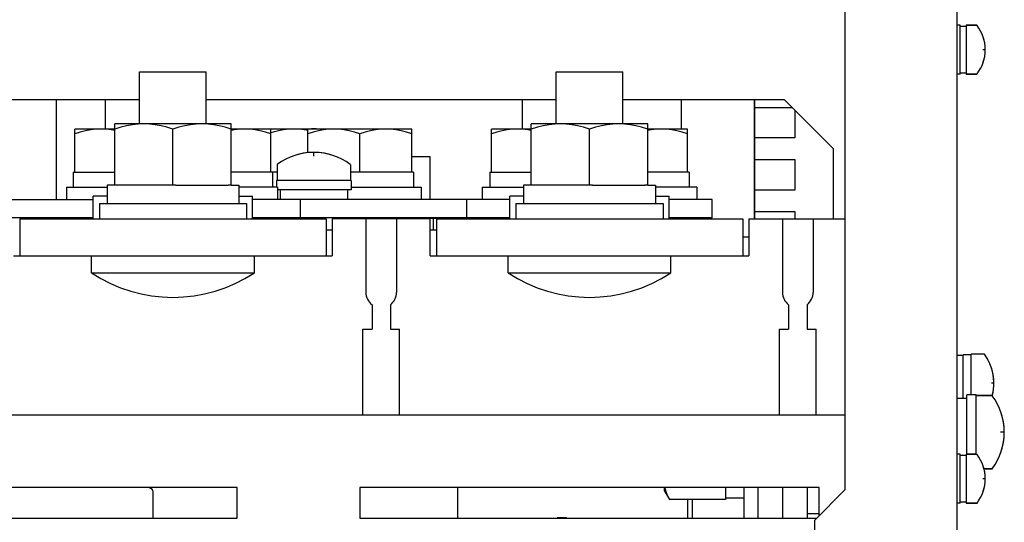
# Model space of a CAD drawing. Extents: x 31 to 410, y 34 to 287.
# Tile 8 of 34: x 98.03 to 114.1, y 79.33 to 87.53. Entities that reach past the tile are written whole.
import ezdxf

# ---------------------------------------------------------------- set-up
doc = ezdxf.new("R2010")
doc.units = 0
doc.header["$LTSCALE"] = 23.1
for name, color, linetype in [('ALL_AXIS', 7, 'CONTINUOUS'), ('ALL_CURVE', 7, 'CONTINUOUS'), ('ALL_FEATURES', 7, 'CONTINUOUS')]:
    doc.layers.add(name, color=color, linetype=linetype)

msp = doc.modelspace()

# ---------------------------------------------------------------- linework, layer by layer
at = {"layer": 'ALL_AXIS', "color": 7, "linetype": 'CONTINUOUS'}
for p, q in [((113.38, 87.439), (113.33, 87.439)), ((113.38, 86.639), (113.38, 87.439)), ((113.648, 87.439), (113.48, 87.439)), ((113.48, 87.439), (113.48, 86.639)), ((113.48, 87.419), (113.38, 87.419)), ((99.987, 85.829), (99.987, 86.679)), ((99.987, 86.679), (101.073, 86.679)), ((101.073, 85.829), (101.073, 86.679)), ((106.787, 86.679), (107.873, 86.679)), ((106.787, 85.829), (106.787, 86.679)), ((107.873, 85.829), (107.873, 86.679)), ((113.38, 86.639), (113.33, 86.639)), ((113.48, 86.659), (113.38, 86.659)), ((113.648, 86.639), (113.48, 86.639)), ((108.825, 86.229), (108.825, 85.744)), ((110.025, 84.279), (110.025, 86.229)), ((99.58, 84.829), (99.58, 85.829)), ((101.48, 85.829), (99.58, 85.829)), ((101.48, 84.829), (101.48, 85.829)), ((108.28, 85.829), (106.38, 85.829)), ((106.38, 84.829), (106.38, 85.829)), ((108.28, 84.829), (108.28, 85.829)), ((98.93, 85.044), (98.93, 85.744)), ((99.58, 85.744), (98.93, 85.744)), ((100.53, 84.829), (100.53, 85.744)), ((104.43, 85.744), (101.48, 85.744)), ((102.13, 85.044), (102.13, 85.744)), ((102.73, 85.357), (102.73, 85.744)), ((103.58, 85.044), (103.58, 85.668)), ((104.43, 85.044), (104.43, 85.744)), ((106.38, 85.744), (105.73, 85.744)), ((105.73, 85.044), (105.73, 85.744)), ((107.33, 84.829), (107.33, 85.744)), ((108.93, 85.744), (108.28, 85.744)), ((108.93, 85.044), (108.93, 85.744)), ((98.905, 85.044), (98.905, 84.794)), ((98.905, 85.044), (99.58, 85.044)), ((102.23, 85.044), (101.48, 85.044)), ((102.155, 85.044), (102.155, 84.794)), ((102.23, 85.159), (102.23, 84.904)), ((103.43, 85.159), (103.43, 84.904)), ((104.455, 85.044), (103.43, 85.044)), ((104.455, 85.044), (104.455, 84.794)), ((105.705, 85.044), (106.38, 85.044)), ((105.705, 85.044), (105.705, 84.794)), ((108.955, 85.044), (108.28, 85.044)), ((108.955, 85.044), (108.955, 84.794)), ((103.44, 84.904), (102.22, 84.904)), ((102.22, 84.904), (102.22, 84.794)), ((103.44, 84.904), (103.44, 84.754)), ((98.791, 84.794), (98.791, 84.594)), ((98.791, 84.794), (99.455, 84.794)), ((99.58, 84.829), (99.455, 84.829)), ((99.455, 84.829), (99.455, 84.529)), ((100.481, 84.829), (99.63, 84.829)), ((100.58, 84.829), (101.431, 84.829)), ((101.48, 84.829), (101.605, 84.829)), ((101.605, 84.829), (101.605, 84.529)), ((102.236, 84.794), (101.605, 84.794)), ((102.236, 84.794), (102.236, 84.594)), ((103.44, 84.754), (102.236, 84.754)), ((102.28, 84.754), (102.28, 84.594)), ((103.38, 84.754), (103.38, 84.594)), ((103.44, 84.794), (104.58, 84.794)), ((104.58, 84.794), (104.58, 84.594)), ((105.58, 84.794), (106.255, 84.794)), ((105.58, 84.794), (105.58, 84.594)), ((106.38, 84.829), (106.255, 84.829)), ((106.255, 84.829), (106.255, 84.529)), ((107.281, 84.829), (106.43, 84.829)), ((107.38, 84.829), (108.231, 84.829)), ((108.28, 84.829), (108.405, 84.829)), ((108.405, 84.829), (108.405, 84.529)), ((109.08, 84.794), (108.405, 84.794)), ((109.08, 84.794), (109.08, 84.594)), ((99.231, 84.279), (99.231, 84.649)), ((99.455, 84.649), (99.231, 84.649)), ((101.605, 84.649), (101.829, 84.649)), ((101.829, 84.279), (101.829, 84.649)), ((106.255, 84.649), (106.031, 84.649)), ((106.031, 84.279), (106.031, 84.649)), ((108.405, 84.649), (108.629, 84.649)), ((108.629, 84.279), (108.629, 84.649)), ((99.33, 84.529), (99.33, 84.279)), ((99.33, 84.529), (101.73, 84.529)), ((101.73, 84.529), (101.73, 84.279)), ((106.13, 84.529), (108.53, 84.529)), ((106.13, 84.529), (106.13, 84.279)), ((108.53, 84.529), (108.53, 84.279)), ((101.83, 84.279), (101.83, 84.294)), ((104.73, 84.279), (103.13, 84.279)), ((103.68, 84.279), (103.68, 83.079)), ((103.83, 84.279), (103.83, 84.294)), ((104.032, 84.294), (104.032, 84.289)), ((104.18, 84.279), (104.18, 83.079)), ((109.08, 84.294), (109.08, 84.279)), ((109.93, 84.279), (111.5, 84.279)), ((110.48, 84.279), (110.48, 83.079)), ((110.98, 84.279), (110.98, 83.079)), ((103.13, 84.094), (103.03, 84.094)), ((104.83, 84.094), (104.73, 84.094)), ((99.2, 83.399), (99.2, 83.679)), ((101.86, 83.399), (101.86, 83.679)), ((106, 83.399), (106, 83.679)), ((108.66, 83.399), (108.66, 83.679)), ((99.2, 83.399), (101.86, 83.399)), ((106, 83.399), (108.66, 83.399)), ((113.43, 82.049), (113.33, 82.049)), ((113.56, 82.059), (113.43, 82.059)), ((113.43, 81.349), (113.43, 82.059)), ((113.769, 82.074), (113.56, 82.074)), ((113.56, 81.409), (113.56, 82.074)), ((113.49, 81.349), (113.33, 81.349)), ((113.64, 81.409), (113.49, 81.409)), ((113.49, 80.439), (113.49, 81.409)), ((113.64, 80.439), (113.64, 81.409)), ((113.895, 81.399), (113.64, 81.399)), ((113.38, 80.439), (113.33, 80.439)), ((113.38, 79.639), (113.38, 80.439)), ((113.48, 80.419), (113.38, 80.419)), ((113.648, 80.439), (113.48, 80.439)), ((113.48, 80.439), (113.48, 79.639)), ((113.895, 80.199), (113.77, 80.199)), ((101.58, 79.899), (94.08, 79.899)), ((101.58, 79.399), (101.58, 79.899)), ((111.08, 79.899), (103.58, 79.899)), ((103.58, 79.899), (103.58, 79.399)), ((108.55, 79.899), (108.55, 79.849)), ((109.55, 79.899), (109.55, 79.73)), ((109.85, 79.899), (109.85, 79.399)), ((111.08, 79.439), (111.08, 79.899)), ((108.55, 79.849), (108.635, 79.702)), ((109.85, 79.724), (109.55, 79.724)), ((109.55, 79.702), (108.635, 79.702)), ((113.38, 79.639), (113.33, 79.639)), ((113.48, 79.659), (113.38, 79.659)), ((113.648, 79.639), (113.48, 79.639)), ((94.08, 79.399), (101.58, 79.399)), ((103.58, 79.399), (111.04, 79.399)), ((111.08, 79.469), (110.88, 79.469))]:
    msp.add_line(p, q, dxfattribs=at)
at = {"layer": 'ALL_AXIS', "color": 3, "linetype": 'CONTINUOUS'}
for p, q in [((110.025, 86.099), (110.635, 86.099)), ((110.68, 86.054), (110.68, 85.599)), ((110.68, 85.599), (110.025, 85.599)), ((110.025, 85.249), (110.68, 85.249)), ((110.68, 85.249), (110.68, 84.749)), ((110.68, 84.749), (110.025, 84.749)), ((110.025, 84.399), (110.68, 84.399)), ((110.68, 84.399), (110.68, 84.279))]:
    msp.add_line(p, q, dxfattribs=at)
at = {"layer": 'ALL_AXIS', "color": 7, "linetype": 'CONTINUOUS'}
for points in [[(100.055, 85.829), (99.962, 85.825), (99.869, 85.815), (99.775, 85.798), (99.679, 85.774), (99.58, 85.744)], [(100.53, 85.744), (100.431, 85.774), (100.336, 85.798), (100.242, 85.815), (100.149, 85.825), (100.055, 85.829)], [(101.005, 85.829), (100.912, 85.825), (100.819, 85.815), (100.725, 85.798), (100.629, 85.774), (100.53, 85.744)], [(101.48, 85.744), (101.381, 85.774), (101.286, 85.798), (101.192, 85.815), (101.099, 85.825), (101.005, 85.829)], [(106.855, 85.829), (106.762, 85.825), (106.669, 85.815), (106.575, 85.798), (106.479, 85.774), (106.38, 85.744)], [(107.33, 85.744), (107.231, 85.774), (107.136, 85.798), (107.042, 85.815), (106.949, 85.825), (106.855, 85.829)], [(107.805, 85.829), (107.712, 85.825), (107.619, 85.815), (107.525, 85.798), (107.429, 85.774), (107.33, 85.744)], [(108.28, 85.744), (108.181, 85.774), (108.086, 85.798), (107.992, 85.815), (107.899, 85.825), (107.805, 85.829)], [(99.355, 85.744), (99.272, 85.741), (99.188, 85.731), (99.104, 85.716), (99.019, 85.695), (98.93, 85.668)], [(99.58, 85.721), (99.522, 85.731), (99.439, 85.741), (99.355, 85.744)], [(101.705, 85.744), (101.622, 85.741), (101.538, 85.731), (101.48, 85.721)], [(102.13, 85.668), (102.042, 85.695), (101.956, 85.716), (101.872, 85.731), (101.789, 85.741), (101.705, 85.744)], [(102.505, 85.744), (102.422, 85.741), (102.338, 85.731), (102.254, 85.716), (102.169, 85.695), (102.13, 85.683)], [(102.73, 85.721), (102.672, 85.731), (102.589, 85.741), (102.505, 85.744)], [(103.155, 85.744), (103.072, 85.741), (102.988, 85.731), (102.904, 85.716), (102.819, 85.695), (102.73, 85.668)], [(103.58, 85.668), (103.492, 85.695), (103.406, 85.716), (103.322, 85.731), (103.239, 85.741), (103.155, 85.744)], [(104.005, 85.744), (103.922, 85.741), (103.838, 85.731), (103.754, 85.716), (103.669, 85.695), (103.58, 85.668)], [(104.43, 85.668), (104.342, 85.695), (104.256, 85.716), (104.172, 85.731), (104.089, 85.741), (104.005, 85.744)], [(106.155, 85.744), (106.072, 85.741), (105.988, 85.731), (105.904, 85.716), (105.819, 85.695), (105.73, 85.668)], [(106.38, 85.721), (106.322, 85.731), (106.239, 85.741), (106.155, 85.744)], [(108.505, 85.744), (108.422, 85.741), (108.338, 85.731), (108.28, 85.721)], [(108.93, 85.668), (108.842, 85.695), (108.756, 85.716), (108.672, 85.731), (108.589, 85.741), (108.505, 85.744)], [(108.558, 79.899), (108.564, 79.868), (108.581, 79.814), (108.605, 79.759), (108.635, 79.702)]]:
    msp.add_lwpolyline(points, dxfattribs=at)
for centre, radius, start, end in [((102.83, 85.099), 0.65, 83.2644, 96.7356), ((102.83, 84.364), 1, 53.4189, 126.5811), ((100.53, 85.41), 2.411, 236.5225, 303.4775), ((107.33, 85.41), 2.411, 236.5225, 303.4775), ((103.93, 83.079), 0.25, 180, 233.1301), ((103.93, 83.079), 0.25, 306.8699, 360), ((110.73, 83.079), 0.25, 180, 233.1301), ((110.73, 83.079), 0.25, 306.8699, 360), ((113.13, 81.599), 0.8, 345.2121, 36.0583), ((106.88, 78.754), 0.65, 83.2644, 96.7356)]:
    msp.add_arc(centre, radius, start, end, dxfattribs=at)
at = {"layer": 'ALL_CURVE', "color": 40, "linetype": 'CONTINUOUS'}
for p, q in [((113.79, 87.039), (113.752, 87.039)), ((102.83, 85.749), (102.83, 85.744)), ((102.83, 85.302), (102.83, 85.364)), ((113.93, 81.599), (113.892, 81.599)), ((114.1, 80.799), (114.039, 80.799)), ((113.79, 80.039), (113.752, 80.039)), ((106.88, 79.399), (106.88, 79.404))]:
    msp.add_line(p, q, dxfattribs=at)
for centre, radius, start, end in [((113.14, 87.039), 0.65, 340.2168, 19.7832), ((102.83, 85.099), 0.65, 82.9042, 97.0958), ((102.83, 84.364), 1, 69.8182, 110.1818), ((113.13, 81.599), 0.8, 345.182, 17.8334), ((113.1, 80.799), 1, 339.8182, 20.1818), ((113.14, 80.039), 0.65, 340.2168, 19.7832), ((106.88, 78.754), 0.65, 82.9042, 97.0958)]:
    msp.add_arc(centre, radius, start, end, dxfattribs=at)
at = {"layer": 'ALL_FEATURES', "color": 7, "linetype": 'CONTINUOUS'}
for p, q in [((111.5, 95.829), (111.5, 79.859)), ((113.33, 74.159), (113.33, 95.829)), ((113.48, 87.439), (113.648, 87.439)), ((113.48, 86.639), (113.648, 86.639)), ((94.273, 86.229), (99.987, 86.229)), ((99.43, 85.744), (99.43, 86.229)), ((101.073, 86.229), (106.787, 86.229)), ((106.23, 86.229), (106.23, 85.744)), ((107.873, 86.229), (110.505, 86.229)), ((110.025, 86.229), (110.025, 84.279)), ((110.505, 86.229), (111.305, 85.429)), ((111.305, 85.429), (111.305, 84.279)), ((104.73, 85.289), (104.43, 85.289)), ((104.73, 84.594), (104.73, 85.289)), ((99.63, 84.829), (99.58, 84.829)), ((100.58, 84.829), (100.481, 84.829)), ((101.48, 84.829), (101.431, 84.829)), ((106.43, 84.829), (106.38, 84.829)), ((107.38, 84.829), (107.281, 84.829)), ((108.28, 84.829), (108.231, 84.829)), ((95.029, 84.594), (99.231, 84.594)), ((106.031, 84.594), (101.829, 84.594)), ((102.607, 84.594), (102.607, 84.294)), ((105.33, 84.294), (105.33, 84.594)), ((109.33, 84.594), (108.629, 84.594)), ((109.33, 84.294), (109.33, 84.594)), ((98.03, 84.279), (98.03, 83.679)), ((103.03, 84.279), (103.03, 83.679)), ((103.13, 84.279), (103.13, 83.679)), ((103.83, 84.289), (104.83, 84.289)), ((104.73, 84.289), (104.73, 84.294)), ((104.73, 83.679), (104.73, 84.279)), ((104.78, 84.289), (104.78, 84.094)), ((104.83, 84.289), (104.83, 83.679)), ((109.83, 84.279), (109.83, 83.679)), ((109.93, 84.279), (109.93, 83.679)), ((109.83, 83.984), (109.93, 83.984)), ((97.93, 83.679), (103.13, 83.679)), ((104.73, 83.679), (109.93, 83.679)), ((103.78, 82.879), (103.78, 82.479)), ((104.08, 82.879), (104.08, 82.479)), ((110.58, 82.879), (110.58, 82.479)), ((110.88, 82.879), (110.88, 82.479)), ((103.63, 82.479), (103.78, 82.479)), ((103.63, 81.079), (103.63, 82.479)), ((104.08, 82.479), (104.23, 82.479)), ((104.23, 81.079), (104.23, 82.479)), ((110.43, 82.479), (110.58, 82.479)), ((110.43, 81.079), (110.43, 82.479)), ((110.88, 82.479), (111.03, 82.479)), ((111.03, 81.079), (111.03, 82.479)), ((113.64, 81.399), (113.895, 81.399)), ((111.5, 81.079), (65.16, 81.079)), ((113.48, 80.439), (113.648, 80.439)), ((113.77, 80.199), (113.895, 80.199)), ((105.18, 79.399), (105.18, 79.899)), ((110.08, 79.899), (110.08, 79.399)), ((110.48, 79.899), (110.48, 79.399)), ((100.205, 79.827), (100.205, 79.399)), ((109.55, 79.724), (109.55, 79.702)), ((111, 79.359), (111.5, 79.859)), ((108.93, 79.702), (108.93, 79.399)), ((109.01, 79.399), (109.01, 79.702)), ((113.48, 79.639), (113.648, 79.639)), ((111, 79.359), (111, 78.059))]:
    msp.add_line(p, q, dxfattribs=at)
at = {"layer": 'ALL_FEATURES', "color": 3, "linetype": 'CONTINUOUS'}
for p, q in [((98.63, 84.594), (98.63, 86.229)), ((99.231, 84.294), (95.029, 84.294)), ((98.03, 84.279), (103.03, 84.279)), ((98.63, 84.279), (98.63, 84.294)), ((106.031, 84.294), (101.829, 84.294)), ((104.83, 84.279), (109.83, 84.279)), ((109.33, 84.294), (108.629, 84.294)), ((110.88, 79.899), (110.88, 79.399))]:
    msp.add_line(p, q, dxfattribs=at)
at = {"layer": 'ALL_FEATURES', "color": 7, "linetype": 'CONTINUOUS'}
msp.add_lwpolyline([(100.136, 79.899), (100.144, 79.898), (100.176, 79.881), (100.198, 79.856), (100.205, 79.827)], dxfattribs=at)
for centre, radius, start, end in [((113.648, 87.429), 0.01, 37.5443, 90), ((113.14, 87.039), 0.65, 322.4557, 37.5443), ((113.648, 86.649), 0.01, 270, 322.4557), ((102.24, 85.159), 0.01, 126.5811, 180), ((103.42, 85.159), 0.01, 0, 53.4189), ((113.769, 82.064), 0.01, 36.0583, 90), ((113.895, 81.389), 0.01, 36.5811, 90), ((113.1, 80.799), 1, 323.4189, 36.5811), ((113.648, 80.429), 0.01, 37.5443, 90), ((113.14, 80.039), 0.65, 322.4557, 37.5443), ((113.895, 80.209), 0.01, 270, 323.4189), ((113.648, 79.649), 0.01, 270, 322.4557)]:
    msp.add_arc(centre, radius, start, end, dxfattribs=at)

doc.saveas('drawing.dxf')
